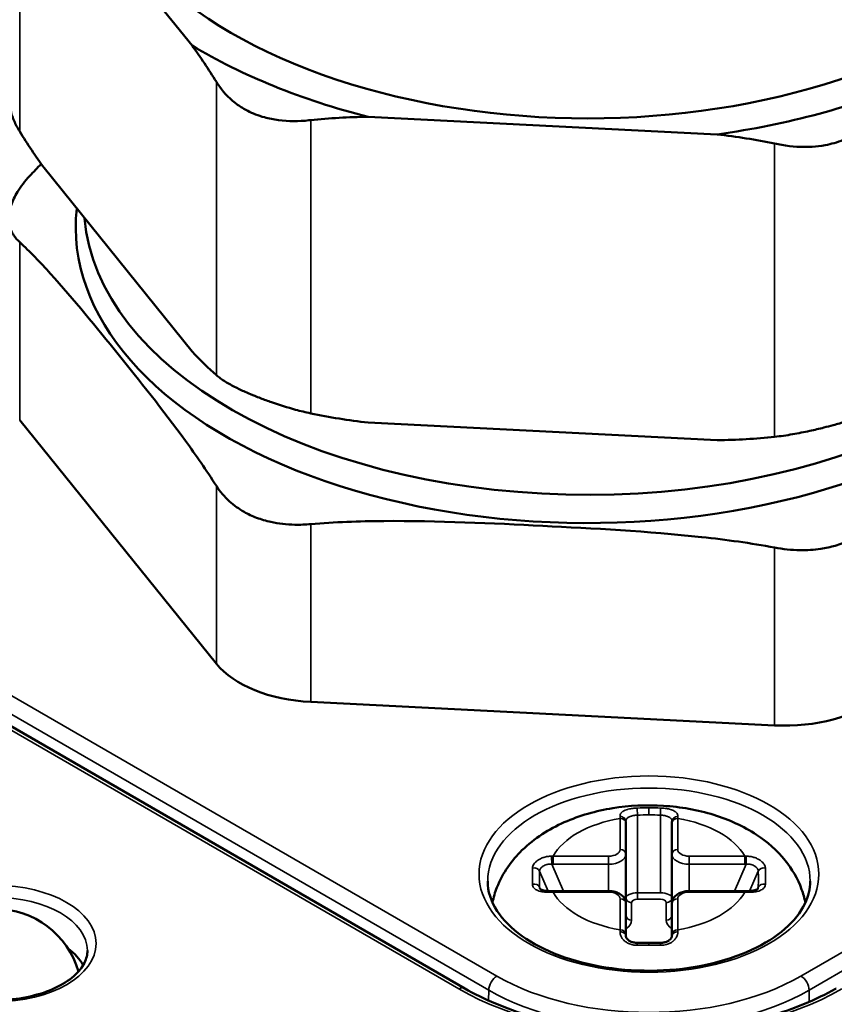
# Model space of a CAD drawing. Header units: millimetres. Extents: x 38 to 2514, y 38 to 1622.
# Tile 108 of 256: x 455 to 469, y 1375 to 1392. Entities that reach past the tile are written whole.
import ezdxf

# ---------------------------------------------------------------- set-up
doc = ezdxf.new("R2010")
doc.units = ezdxf.units.MM
doc.header["$LTSCALE"] = 7.692308
doc.layers.add('Visible (ISO)', color=7, linetype='Continuous', lineweight=50)
doc.layers.add('Visible Narrow (ISO)', color=7, linetype='Continuous', lineweight=35)

msp = doc.modelspace()

# ---------------------------------------------------------------- linework, layer by layer
at = {"layer": 'Visible (ISO)'}
for p, q in [((455.4306, 1395.1212), (458.0012, 1391.9384)), ((461.0585, 1390.7025), (467.1181, 1390.3964)), ((455.4306, 1389.814), (458.0012, 1386.6312)), ((455.0079, 1385.4383), (458.4239, 1381.2089)), ((461.0585, 1385.3952), (467.1181, 1385.0892)), ((462.7345, 1375.5762), (447.733, 1384.2373)), ((460.0622, 1380.5466), (468.1143, 1380.1399)), ((465.5333, 1378.4732), (465.5333, 1378.4454)), ((465.5333, 1377.9043), (465.5333, 1378.4454)), ((466.3333, 1378.4454), (466.3333, 1378.4732)), ((466.3333, 1378.4454), (466.3333, 1377.9043)), ((465.5333, 1377.0499), (465.5333, 1377.9043)), ((466.3333, 1377.0499), (466.3333, 1377.9043)), ((465.2333, 1377.2653), (464.2687, 1377.2653)), ((467.5979, 1377.2653), (466.6333, 1377.2653)), ((465.5333, 1376.5089), (465.5333, 1377.0499)), ((466.3333, 1377.0499), (466.3333, 1376.5089)), ((465.5333, 1376.5089), (465.5333, 1376.4789)), ((466.3333, 1376.4789), (466.3333, 1376.5089))]:
    msp.add_line(p, q, dxfattribs=at)
msp.add_arc((454.5843, 1375.4563), 1.5, 15.91771, 164.08229, dxfattribs=at)
for centre, major_axis, ratio, start_param, end_param in [((459.9229, 1400.2165), (48, 0), 0.5773503, 3.9974823, 7.3567935), ((464.8727, 1395.7258), (-8.75, 0), 0.5773503, 0, 3.1415927), ((464.8727, 1395.7258), (9.5, 0), 0.5773503, 3.9038079, 4.2992396), ((464.8727, 1395.7258), (9.5, 0), 0.5773503, 4.9510055, 5.3464371), ((464.8727, 1388.7856), (8.8923, 0), 0.5773503, 3.0781416, 6.2645996), ((464.8727, 1389.1938), (8.75, 0), 0.5773503, 3.1911047, 6.1468327), ((460.2365, 1381.6969), (-2, 0), 0.5773503, 0.4363323, 1.4835299), ((468.2887, 1381.2902), (-2, 0), 0.5773503, 1.4835299, 2.5307274), ((465.4333, 1376.4789), (0.1, 0), 0.7857869, 6.283185, 6.2833709), ((466.4333, 1376.4789), (-0.1, 0), 0.7857896, 6.2829959, 6.2831783), ((454.5843, 1375.7012), (1.6, 0), 0.5773503, 0.3060434, 0.6645506)]:
    msp.add_ellipse(centre, major_axis=major_axis, ratio=ratio, start_param=start_param, end_param=end_param, dxfattribs=at)
for points in [[(458.4239, 1391.3062), (458.2873, 1391.5276), (458.1455, 1391.7372), (458.0012, 1391.9384)], [(461.0585, 1390.7025), (460.7185, 1390.697), (460.3841, 1390.68), (460.0622, 1390.6439)], [(455.0079, 1390.4462), (455.1445, 1390.2248), (455.2863, 1390.0152), (455.4306, 1389.814)], [(468.1143, 1390.2372), (467.7924, 1390.3057), (467.458, 1390.3566), (467.1181, 1390.3964)], [(455.1822, 1389.6751), (455.2482, 1389.7453), (455.3148, 1389.8144), (455.3819, 1389.8825)], [(458.0012, 1386.6312), (458.1455, 1386.4752), (458.2873, 1386.3336), (458.4239, 1386.2168)], [(460.0622, 1385.5545), (460.3841, 1385.4859), (460.7185, 1385.4351), (461.0585, 1385.3952)], [(467.1181, 1385.0892), (467.458, 1385.0946), (467.7924, 1385.1118), (468.1143, 1385.1477)], [(464.2439, 1377.2651), (464.2522, 1377.2653), (464.2605, 1377.2653), (464.2687, 1377.2653)], [(467.5979, 1377.2653), (467.6062, 1377.2653), (467.6145, 1377.2653), (467.6228, 1377.2651)], [(465.7315, 1376.3666), (465.7988, 1376.3679), (465.8661, 1376.3684), (465.9333, 1376.3684)], [(465.9333, 1376.3684), (466.0006, 1376.3684), (466.0679, 1376.3679), (466.1351, 1376.3666)]]:
    msp.add_open_spline(points, degree=3, dxfattribs=at)
for points, knots in [([(458.4239, 1391.3062), (458.4416, 1391.2775), (458.4606, 1391.2492), (458.565, 1391.1056), (458.6696, 1391.0001), (458.8476, 1390.8726), (458.9059, 1390.8369), (459.0116, 1390.7824), (459.0573, 1390.7618), (459.1539, 1390.7239), (459.2048, 1390.707), (459.3368, 1390.6704), (459.4192, 1390.6542), (459.6737, 1390.6218), (459.8507, 1390.6227), (460.0404, 1390.6416), (460.0513, 1390.6427), (460.0622, 1390.6439)], [1.00033037, 1.00033037, 1.00033037, 1.00033037, 1.01236347, 1.01236347, 1.0626597, 1.0626597, 1.08515376, 1.08515376, 1.10131667, 1.10131667, 1.11834789, 1.11834789, 1.14438841, 1.14438841, 1.19682824, 1.19682824, 1.20001435, 1.20001435, 1.20001435, 1.20001435]), ([(455.0079, 1390.4462), (454.9701, 1390.5073), (454.9377, 1390.5693), (454.911, 1390.6312), (454.8675, 1390.732), (454.8393, 1390.8318), (454.8272, 1390.9269), (454.8228, 1390.9621), (454.8205, 1390.9965), (454.8205, 1391.03)], [2.087729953, 2.087729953, 2.087729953, 2.087729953, 2.114909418, 2.114909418, 2.114909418, 2.159203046, 2.159203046, 2.159203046, 2.175603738, 2.175603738, 2.175603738, 2.175603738]), ([(468.1143, 1390.2372), (468.1562, 1390.2283), (468.1982, 1390.2204), (468.4161, 1390.1842), (468.5925, 1390.1724), (468.8423, 1390.1875), (468.9183, 1390.1965), (469.0463, 1390.2199), (469.0989, 1390.232), (469.2046, 1390.2616), (469.2575, 1390.2793), (469.3877, 1390.3302), (469.4628, 1390.3664), (469.6768, 1390.4902), (469.8024, 1390.5919), (469.9144, 1390.7114), (469.9207, 1390.7182), (469.927, 1390.7252)], [1.00033037, 1.00033037, 1.00033037, 1.00033037, 1.01236347, 1.01236347, 1.0626597, 1.0626597, 1.08515376, 1.08515376, 1.10131667, 1.10131667, 1.11834789, 1.11834789, 1.14438841, 1.14438841, 1.19682824, 1.19682824, 1.20001435, 1.20001435, 1.20001435, 1.20001435]), ([(455.1822, 1389.6751), (455.0981, 1389.5856), (455.027, 1389.4927), (454.9238, 1389.3225), (454.8875, 1389.2458), (454.8437, 1389.1158), (454.8313, 1389.062), (454.8186, 1388.9551), (454.819, 1388.9026), (454.8375, 1388.7757), (454.8647, 1388.7053), (454.9346, 1388.5997), (454.9683, 1388.561), (455.0079, 1388.5248)], [0.46127986, 0.46127986, 0.46127986, 0.46127986, 0.49520886, 0.49520886, 0.52344977, 0.52344977, 0.54432289, 0.54432289, 0.56631457, 0.56631457, 0.60000789, 0.60000789, 0.62188043, 0.62188043, 0.62188043, 0.62188043]), ([(458.4239, 1384.2953), (458.2488, 1384.5689), (458.0684, 1384.8287), (457.4882, 1385.625), (457.0839, 1386.1276), (456.7159, 1386.5832), (456.3479, 1387.0388), (455.9436, 1387.5374), (455.3634, 1388.1779), (455.183, 1388.3648), (455.0079, 1388.5248)], [-0.38026483, -0.38026483, -0.38026483, -0.38026483, -0.26120469, -0.26120469, 0, 0, 0, 0.26120469, 0.26120469, 0.38026483, 0.38026483, 0.38026483, 0.38026483]), ([(460.0622, 1385.5545), (459.9732, 1385.5733), (459.8845, 1385.595), (459.7969, 1385.6187), (459.6542, 1385.6575), (459.515, 1385.7015), (459.3816, 1385.748), (459.3157, 1385.771), (459.2517, 1385.7945), (459.1897, 1385.8184), (459.1556, 1385.8315), (459.1221, 1385.8447), (459.0894, 1385.8579), (459.0411, 1385.8774), (458.9946, 1385.897), (458.9497, 1385.9166), (458.8843, 1385.9452), (458.8228, 1385.9738), (458.7653, 1386.0025), (458.6965, 1386.0369), (458.6338, 1386.0713), (458.5776, 1386.1062), (458.5191, 1386.1424), (458.4678, 1386.1791), (458.4239, 1386.2168)], [2.08772995, 2.08772995, 2.08772995, 2.08772995, 2.11490942, 2.11490942, 2.11490942, 2.15920305, 2.15920305, 2.15920305, 2.18106168, 2.18106168, 2.18106168, 2.1930663, 2.1930663, 2.1930663, 2.21072533, 2.21072533, 2.21072533, 2.23645853, 2.23645853, 2.23645853, 2.26731161, 2.26731161, 2.26731161, 2.29943511, 2.29943511, 2.29943511, 2.29943511]), ([(469.927, 1385.6357), (469.8757, 1385.6078), (469.8195, 1385.5812), (469.7586, 1385.5555), (469.6593, 1385.5135), (469.5483, 1385.4741), (469.427, 1385.4358), (469.3671, 1385.4169), (469.3051, 1385.3984), (469.2411, 1385.3802), (469.2059, 1385.3702), (469.1702, 1385.3603), (469.1339, 1385.3505), (469.0805, 1385.3362), (469.0263, 1385.3221), (468.9712, 1385.3084), (468.8908, 1385.2884), (468.8091, 1385.2693), (468.7264, 1385.2513), (468.6272, 1385.2297), (468.5271, 1385.2098), (468.4267, 1385.1925), (468.3223, 1385.1744), (468.2178, 1385.1592), (468.1143, 1385.1477)], [2.08772995, 2.08772995, 2.08772995, 2.08772995, 2.11490942, 2.11490942, 2.11490942, 2.15920305, 2.15920305, 2.15920305, 2.18106168, 2.18106168, 2.18106168, 2.1930663, 2.1930663, 2.1930663, 2.21072533, 2.21072533, 2.21072533, 2.23645853, 2.23645853, 2.23645853, 2.26731161, 2.26731161, 2.26731161, 2.29943511, 2.29943511, 2.29943511, 2.29943511]), ([(458.4239, 1384.2953), (458.4859, 1384.1985), (458.5626, 1384.1075), (458.7285, 1383.9582), (458.8128, 1383.8974), (458.9734, 1383.8064), (459.0456, 1383.7725), (459.2014, 1383.7134), (459.2849, 1383.6888), (459.5038, 1383.641), (459.6421, 1383.6258), (459.8758, 1383.6214), (459.9688, 1383.6249), (460.0622, 1383.633)], [0.46127986, 0.46127986, 0.46127986, 0.46127986, 0.49520886, 0.49520886, 0.52344977, 0.52344977, 0.54432289, 0.54432289, 0.56631457, 0.56631457, 0.60000789, 0.60000789, 0.62188043, 0.62188043, 0.62188043, 0.62188043]), ([(468.1143, 1383.2263), (467.7017, 1383.3039), (467.2764, 1383.3619), (465.9087, 1383.5089), (464.9556, 1383.559), (464.0883, 1383.6028), (463.2209, 1383.6466), (462.2678, 1383.6928), (460.9001, 1383.684), (460.4748, 1383.669), (460.0622, 1383.633)], [-0.38026483, -0.38026483, -0.38026483, -0.38026483, -0.26120469, -0.26120469, 0, 0, 0, 0.26120469, 0.26120469, 0.38026483, 0.38026483, 0.38026483, 0.38026483]), ([(469.927, 1383.7143), (469.8732, 1383.6571), (469.8139, 1383.6028), (469.65, 1383.4747), (469.5389, 1383.4068), (469.3385, 1383.3148), (469.2555, 1383.2839), (469.087, 1383.235), (469.0023, 1383.2165), (468.7979, 1383.1859), (468.6774, 1383.1783), (468.4083, 1383.1827), (468.2605, 1383.1988), (468.1143, 1383.2263)], [-0.62188043, -0.62188043, -0.62188043, -0.62188043, -0.60000789, -0.60000789, -0.56631457, -0.56631457, -0.54432289, -0.54432289, -0.52344977, -0.52344977, -0.49520886, -0.49520886, -0.46127986, -0.46127986, -0.46127986, -0.46127986]), ([(468.65, 1377.0657), (468.6337, 1377.1445), (468.6116, 1377.2212), (468.5157, 1377.483), (468.4156, 1377.6506), (468.1543, 1377.9753), (467.9846, 1378.1209), (467.5726, 1378.3933), (467.3218, 1378.5053), (466.7784, 1378.6743), (466.4835, 1378.726), (465.8912, 1378.7632), (465.5941, 1378.7494), (465.0135, 1378.656), (464.73, 1378.5764), (464.1973, 1378.3405), (463.9464, 1378.1848), (463.5508, 1377.7988), (463.3944, 1377.5839), (463.2618, 1377.244), (463.2354, 1377.1562), (463.2166, 1377.0657)], [1.6900738, 1.6900738, 1.6900738, 1.6900738, 1.7791217, 1.7791217, 2.0058305, 2.0058305, 2.2885553, 2.2885553, 2.6477125, 2.6477125, 3.0332378, 3.0332378, 3.4133996, 3.4133996, 3.7957584, 3.7957584, 4.1781175, 4.1781175, 4.4908427, 4.4908427, 4.5931115, 4.5931115, 4.5931115, 4.5931115]), ([(463.1333, 1377.4363), (463.1333, 1377.2634), (463.1869, 1377.0891), (463.3974, 1376.7656), (463.5444, 1376.6165), (463.9142, 1376.3545), (464.1334, 1376.2405), (464.6262, 1376.0558), (464.8997, 1375.9851), (465.4742, 1375.8954), (465.7752, 1375.8766), (466.3727, 1375.8936), (466.6692, 1375.9294), (467.2258, 1376.0513), (467.486, 1376.1374), (467.9427, 1376.3486), (468.1395, 1376.4737), (468.4525, 1376.7471), (468.5681, 1376.8951), (468.7028, 1377.1747), (468.7333, 1377.3057), (468.7333, 1377.4363)], [3.9269908, 3.9269908, 3.9269908, 3.9269908, 4.2864179, 4.2864179, 4.6106936, 4.6106936, 4.9219496, 4.9219496, 5.2336538, 5.2336538, 5.5468494, 5.5468494, 5.8604785, 5.8604785, 6.173288, 6.173288, 6.484494, 6.484494, 6.7971829, 6.7971829, 7.0685835, 7.0685835, 7.0685835, 7.0685835]), ([(464.0409, 1377.3077), (464.0411, 1377.3071), (464.0416, 1377.306), (464.0464, 1377.3011), (464.0507, 1377.2975), (464.0652, 1377.2894), (464.0759, 1377.2848), (464.1006, 1377.2772), (464.1145, 1377.2741), (464.1462, 1377.269), (464.1646, 1377.2671), (464.2031, 1377.265), (464.2236, 1377.2647), (464.2439, 1377.2651)], [0, 0, 0, 0, 0.005442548, 0.005442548, 0.010667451, 0.010667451, 0.016316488, 0.016316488, 0.02152181, 0.02152181, 0.02737048, 0.02737048, 0.033472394, 0.033472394, 0.033472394, 0.033472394]), ([(465.5333, 1377.0499), (465.5333, 1377.0703), (465.5294, 1377.0906), (465.515, 1377.1294), (465.504, 1377.1474), (465.4751, 1377.1825), (465.4562, 1377.1983), (465.4139, 1377.2255), (465.39, 1377.2364), (465.3399, 1377.2531), (465.3137, 1377.2588), (465.2693, 1377.2643), (465.2513, 1377.2653), (465.2333, 1377.2653)], [1.5707963, 1.5707963, 1.5707963, 1.5707963, 1.7830603, 1.7830603, 2.0146641, 2.0146641, 2.3039151, 2.3039151, 2.6180744, 2.6180744, 2.9322336, 2.9322336, 3.1415927, 3.1415927, 3.1415927, 3.1415927]), ([(466.6333, 1377.2653), (466.6063, 1377.2653), (466.5794, 1377.2629), (466.5268, 1377.253), (466.5013, 1377.2456), (466.4529, 1377.2254), (466.43, 1377.2125), (466.3886, 1377.1796), (466.3699, 1377.1594), (466.3447, 1377.1146), (466.3368, 1377.0915), (466.3336, 1377.0615), (466.3333, 1377.0557), (466.3333, 1377.0499)], [3.1415927, 3.1415927, 3.1415927, 3.1415927, 3.4557519, 3.4557519, 3.7699112, 3.7699112, 4.0840704, 4.0840704, 4.3982297, 4.3982297, 4.6517263, 4.6517263, 4.712389, 4.712389, 4.712389, 4.712389]), ([(467.6228, 1377.2651), (467.651, 1377.2646), (467.6797, 1377.2653), (467.7297, 1377.27), (467.7523, 1377.2738), (467.7855, 1377.2828), (467.7981, 1377.2878), (467.8143, 1377.2964), (467.8192, 1377.3002), (467.8249, 1377.3058), (467.8255, 1377.3071), (467.8258, 1377.3077)], [0, 0, 0, 0, 0.008467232, 0.008467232, 0.016079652, 0.016079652, 0.022240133, 0.022240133, 0.027501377, 0.027501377, 0.033418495, 0.033418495, 0.033418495, 0.033418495]), ([(465.5333, 1376.4789), (465.5333, 1376.4761), (465.5338, 1376.4721), (465.5371, 1376.462), (465.5395, 1376.4564), (465.5492, 1376.4405), (465.5586, 1376.4291), (465.583, 1376.4084), (465.5976, 1376.3989), (465.6304, 1376.3832), (465.6491, 1376.3768), (465.6888, 1376.3683), (465.7103, 1376.3663), (465.7315, 1376.3666)], [0, 0, 0, 0, 0.00530671, 0.00530671, 0.009702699, 0.009702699, 0.016718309, 0.016718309, 0.023040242, 0.023040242, 0.029313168, 0.029313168, 0.035693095, 0.035693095, 0.035693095, 0.035693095]), ([(466.1351, 1376.3666), (466.156, 1376.3663), (466.1772, 1376.3683), (466.2162, 1376.3764), (466.2346, 1376.3826), (466.267, 1376.3978), (466.2814, 1376.4069), (466.3049, 1376.4261), (466.314, 1376.4363), (466.3267, 1376.4547), (466.3302, 1376.463), (466.333, 1376.4733), (466.3333, 1376.4765), (466.3333, 1376.4789)], [0, 0, 0, 0, 0.006276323, 0.006276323, 0.012416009, 0.012416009, 0.018598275, 0.018598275, 0.024868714, 0.024868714, 0.031218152, 0.031218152, 0.035696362, 0.035696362, 0.035696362, 0.035696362]), ([(452.9843, 1376.232), (452.9843, 1376.1326), (453.0178, 1376.0312), (453.1516, 1375.847), (453.2381, 1375.7658), (453.4534, 1375.6233), (453.5797, 1375.5614), (453.863, 1375.4613), (454.0202, 1375.4233), (454.3499, 1375.3761), (454.5225, 1375.3672), (454.8641, 1375.3801), (455.0332, 1375.402), (455.3489, 1375.4737), (455.4957, 1375.5234), (455.7512, 1375.6432), (455.8601, 1375.7132), (456.0319, 1375.8633), (456.0942, 1375.9432), (456.1679, 1376.0928), (456.1843, 1376.1626), (456.1843, 1376.232)], [1.5707963, 1.5707963, 1.5707963, 1.5707963, 1.9680889, 1.9680889, 2.2882868, 2.2882868, 2.59253, 2.59253, 2.8985628, 2.8985628, 3.207082, 3.207082, 3.5162125, 3.5162125, 3.823847, 3.823847, 4.1286259, 4.1286259, 4.4351694, 4.4351694, 4.712389, 4.712389, 4.712389, 4.712389]), ([(462.7345, 1375.5762), (463.0651, 1375.3854), (463.4513, 1375.2226), (464.2976, 1374.9726), (464.7577, 1374.8856), (465.7042, 1374.7978), (466.1905, 1374.7971), (467.1386, 1374.8825), (467.6003, 1374.9686), (468.4507, 1375.2173), (468.8394, 1375.3799), (469.1752, 1375.5727), (469.1783, 1375.5744), (469.1813, 1375.5762)], [2.3561945, 2.3561945, 2.3561945, 2.3561945, 2.6686572, 2.6686572, 2.9822074, 2.9822074, 3.2963667, 3.2963667, 3.6105259, 3.6105259, 3.9240937, 3.9240937, 3.9269908, 3.9269908, 3.9269908, 3.9269908])]:
    msp.add_open_spline(points, degree=3, knots=knots, dxfattribs=at)
at = {"layer": 'Visible Narrow (ISO)'}
for p, q in [((455.0079, 1395.5356), (455.0079, 1390.4462)), ((468.5734, 1375.7896), (497.2819, 1392.3644)), ((468.7148, 1375.5475), (497.4233, 1392.1224)), ((458.4239, 1391.3062), (458.4239, 1386.2168)), ((460.0622, 1390.6439), (460.0622, 1385.5545)), ((468.1143, 1390.2372), (468.1143, 1385.1477)), ((455.0079, 1388.5248), (455.0079, 1385.4383)), ((448.0197, 1384.6077), (463.2932, 1375.7896)), ((447.8783, 1384.3656), (463.1519, 1375.5475)), ((458.4239, 1384.2953), (458.4239, 1381.2089)), ((462.6345, 1375.5663), (447.633, 1384.2274)), ((460.0622, 1383.633), (460.0622, 1380.5466)), ((468.1143, 1383.2263), (468.1143, 1380.1399)), ((465.9333, 1378.5858), (465.9333, 1378.7083)), ((465.4333, 1377.986), (465.4333, 1378.527)), ((465.7333, 1378.5828), (465.7333, 1377.2333)), ((466.1333, 1377.2333), (466.1333, 1378.5828)), ((466.4333, 1378.527), (466.4333, 1377.986)), ((464.2687, 1377.8705), (465.2333, 1377.8705)), ((464.2687, 1377.7311), (464.2687, 1377.8705)), ((465.2333, 1377.7311), (465.2333, 1377.8705)), ((466.6333, 1377.8705), (467.5979, 1377.8705)), ((466.6333, 1377.7311), (466.6333, 1377.8705)), ((467.5979, 1377.7311), (467.5979, 1377.8705)), ((464.1863, 1377.2659), (464.0347, 1377.6125)), ((464.4495, 1377.2653), (464.2458, 1377.7309)), ((464.2687, 1377.7311), (465.2333, 1377.7311)), ((465.2333, 1377.2653), (465.2333, 1377.7311)), ((466.6333, 1377.2653), (466.6333, 1377.7311)), ((466.6333, 1377.7311), (467.5979, 1377.7311)), ((467.6209, 1377.7309), (467.4172, 1377.2653)), ((467.8319, 1377.6125), (467.6804, 1377.2659)), ((464.0347, 1377.3354), (464.0512, 1377.2976)), ((464.2687, 1377.2653), (464.2687, 1377.247)), ((465.2333, 1377.247), (464.2687, 1377.247)), ((465.2333, 1377.2653), (465.2333, 1377.247)), ((465.7333, 1377.2333), (466.1333, 1377.2333)), ((465.7333, 1377.1247), (465.7333, 1377.2333)), ((466.6333, 1377.2653), (466.6333, 1377.247)), ((467.5979, 1377.247), (466.6333, 1377.247)), ((467.5979, 1377.2653), (467.5979, 1377.247)), ((467.8154, 1377.2976), (467.8319, 1377.3354)), ((465.4333, 1376.5905), (465.4333, 1377.1315)), ((465.6333, 1376.7613), (465.6333, 1377.0634)), ((465.7333, 1377.1247), (466.1333, 1377.1247)), ((466.2333, 1377.0634), (466.2333, 1376.7613)), ((466.4333, 1377.1315), (466.4333, 1376.5905)), ((465.9333, 1376.3684), (465.9333, 1376.3281)), ((463.1491, 1375.3646), (463.1519, 1375.5475)), ((468.7179, 1375.3429), (468.7148, 1375.5475))]:
    msp.add_line(p, q, dxfattribs=at)
for centre, major_axis, ratio, start_param, end_param in [((459.9229, 1401.033), (46.5847, 0), 0.5773503, 3.9707959, 7.622417), ((459.9229, 1400.6333), (47.0846, 0), 0.5773503, 3.9804783, 6.2979976), ((465.9333, 1377.4363), (-2.8, 0), 0.5773503, 3.1415927, 6.2831853), ((465.9324, 1373.3397), (6.2677, -0.0008), 0.8565531, 1.5707586, 1.6031763), ((465.7333, 1378.6097), (-0.003, 0.1), 0.008477, 0.2899109, 1.8431236), ((465.9343, 1373.3404), (6.2673, 0.0008), 0.8565021, 1.538418, 1.5708379), ((466.1333, 1378.6097), (0.003, 0.1), 0.0084763, 4.4400556, 5.9933108), ((465.9333, 1377.5588), (-1.75, 0), 0.5773503, 5.0021407, 5.9694945), ((465.4333, 1378.4732), (0.1, 0), 0.8450515, 0.0000332, 1.5856993), ((465.4656, 1377.5721), (0.0438, -1.1486), 0.0064772, 2.5521702, 2.6022171), ((465.4333, 1378.4454), (0.1, 0), 0.8164966, 0, 1.5707963), ((465.9324, 1372.4514), (6.3694, 0), 0.963113, 1.5706425, 1.6020478), ((465.9343, 1372.4514), (6.3694, 0), 0.963113, 1.5395447, 1.5709502), ((466.4333, 1378.4732), (-0.1, 0), 0.8450538, 4.6975315, 6.2831853), ((466.4333, 1378.4454), (-0.1, 0), 0.8164966, 4.712389, 6.2831853), ((466.3981, 1377.4835), (0.0469, 1.2383), 0.0063523, 0.5208848, 0.5687945), ((465.9333, 1377.5588), (1.75, 0), 0.5773503, 0.3136908, 1.2810446), ((465.2333, 1377.986), (0.2, 0), 0.5773503, 4.712389, 6.2831853), ((465.4333, 1377.9043), (0.1, 0), 0.8164966, 0, 1.5707963), ((466.4333, 1377.9043), (-0.1, 0), 0.8164966, 4.712389, 6.2831853), ((466.6333, 1377.986), (-0.2, 0), 0.5773503, 0, 1.5707963), ((464.3137, 1376.9467), (-1.0853, 0.1874), 0.8336588, 4.8963289, 4.9193802), ((464.2458, 1377.7887), (0.0019, -0.1), 0.0133357, 3.7495555, 5.3277429), ((465.2333, 1377.9043), (0.3, 0), 0.5773503, 4.712389, 6.2831853), ((466.6333, 1377.9043), (-0.3, 0), 0.5773503, 0, 1.5707963), ((467.5345, 1376.6471), (-1.085, -0.6954), 0.9279578, 4.1055557, 4.1255866), ((467.6209, 1377.7887), (-0.0019, -0.1), 0.013325, 0.9554619, 2.5336618), ((463.9146, 1377.4482), (0.0004, -0.4913), 0.0049843, 4.2548155, 4.8431231), ((463.9406, 1377.585), (0.1, -0.0021), 0.8346235, 0.3602739, 1.8759534), ((464.0634, 1377.4082), (0.0044, -0.4725), 0.0629636, 4.264784, 4.8666241), ((464.3417, 1376.7171), (1.0726, -0.337), 0.8917056, 1.9095366, 1.9301826), ((467.5386, 1376.8783), (1.0125, 0.1587), 0.8275591, 1.3611517, 1.3836651), ((467.9261, 1377.585), (-0.1, -0.0021), 0.8346245, 4.4072677, 5.9229054), ((467.8032, 1377.4083), (-0.0044, -0.4725), 0.0629662, 1.4164208, 2.0182609), ((467.9521, 1377.4482), (-0.0004, -0.4913), 0.0049843, 1.4400622, 2.0283697), ((463.9405, 1377.3079), (0.1, 0.0019), 0.7974122, 0.327627, 1.8432648), ((464.2458, 1377.1651), (-0.0019, 0.1), 0.0133412, 0.0000375, 0.6227771), ((464.3322, 1376.0764), (-1.241, 0.2512), 0.9214429, 4.9470447, 4.9670757), ((465.9333, 1377.5588), (-1.75, 0), 0.5773503, 0.3136908, 1.2810446), ((465.2333, 1377.1315), (0.2, 0), 0.5773503, 0, 1.5707963), ((465.7333, 1377.1451), (-0.2, 0), 0.4411069, 4.7121861, 6.2831452), ((466.1334, 1377.1451), (-0.2, 0), 0.4411069, 3.1416327, 4.7125919), ((466.6333, 1377.1315), (-0.2, 0), 0.5773503, 4.712389, 6.2831853), ((465.9333, 1377.5588), (1.75, 0), 0.5773503, 5.0021407, 5.9694945), ((467.553, 1376.363), (-1.0958, -0.0499), 0.8056117, 4.6117165, 4.6347677), ((467.6209, 1377.1651), (0.0019, 0.1), 0.0133357, 5.6604403, 6.2831853), ((467.9261, 1377.3079), (-0.1, 0.0019), 0.7974134, 4.4398823, 5.9555618), ((454.5843, 1376.232), (-1.6, 0), 0.5773503, 3.1415927, 6.2831853), ((465.4333, 1377.0499), (0.1, 0), 0.8164966, 0, 1.5707963), ((465.6333, 1377.1451), (-0.1, 0), 0.8164966, 0.0000006, 1.5707851), ((465.7335, 1377.0633), (-0.1001, 0.0001), 0.6130711, 4.7143594, 6.2835364), ((466.1332, 1377.0633), (-0.1001, -0.0001), 0.6130711, 3.1412416, 4.7104186), ((466.2333, 1377.1451), (0.1, 0), 0.8164966, 4.712389, 6.2831853), ((466.4333, 1377.0499), (-0.1, 0), 0.8164966, 4.712389, 6.2831853), ((465.6333, 1376.8429), (-0.1, 0), 0.8164966, 0, 1.5707963), ((465.2333, 1376.7613), (0.4, 0), 0.5773503, 5.5604511, 6.2831853), ((466.2333, 1376.8429), (0.1, 0), 0.8164966, 4.712389, 6.2831853), ((466.6333, 1376.7613), (-0.4, 0), 0.5773503, 0, 0.7227342), ((465.4686, 1375.6013), (0.0114, -1.1929), 0.0386612, 3.7342761, 3.7821858), ((465.4333, 1376.4789), (0.1, 0), 0.7857869, 0.0001859, 1.5856538), ((465.4333, 1376.5089), (0.1, 0), 0.8164966, 0, 1.5707963), ((466.4333, 1376.5089), (-0.1, 0), 0.8164966, 4.712389, 6.2831853), ((466.4333, 1376.4789), (-0.1, 0), 0.7857896, 4.6975119, 6.2829955), ((466.4011, 1375.6826), (-0.0088, -1.1098), 0.0391879, 2.4791573, 2.5292042), ((465.7333, 1376.2667), (-0.0018, 0.1), 0.0257773, 6.2831785, 7.2239081), ((465.9324, 1371.489), (-6.2677, -0.0007), 0.7720603, 4.7136079, 4.7445689), ((465.9324, 1371.489), (-6.2677, -0.0007), 0.7720603, 4.7121512, 4.7136079), ((465.9343, 1371.489), (-6.2677, 0.0007), 0.7720626, 4.680209, 4.7126267), ((466.1333, 1376.2667), (0.0018, 0.1), 0.0257787, 5.3424989, 6.2832082), ((463.2932, 1375.6263), (-0.1, -0.1732), 0.5773503, 3.9269908, 5.4803339), ((465.9333, 1377.3138), (3.7336, 0), 0.5773503, 3.9269908, 5.4977871), ((468.5734, 1375.6263), (0.1, -0.1732), 0.5773503, 0.8028515, 2.3561945), ((462.6345, 1375.403), (0.1, 0.1732), 0.5773503, 0, 0.7853982), ((465.9579, 1377.4851), (-4.7, 0), 0.5773503, 0.7853982, 2.3561945), ((465.9333, 1377.1534), (3.9336, 0), 0.5773503, 3.9269908, 5.4977871)]:
    msp.add_ellipse(centre, major_axis=major_axis, ratio=ratio, start_param=start_param, end_param=end_param, dxfattribs=at)
for centre, major_axis in [((465.9333, 1377.5588), (-2.95, 0)), ((454.5843, 1376.3544), (-1.75, 0))]:
    msp.add_ellipse(centre, major_axis=major_axis, ratio=0.5773503, dxfattribs=at)
for points, knots in [([(465.4318, 1378.5577), (465.4315, 1378.5645), (465.4318, 1378.571), (465.4331, 1378.5803), (465.4337, 1378.5832), (465.435, 1378.5884), (465.4356, 1378.5906), (465.4391, 1378.6012), (465.4431, 1378.6091), (465.4491, 1378.6175), (465.4499, 1378.6187), (465.4515, 1378.6208), (465.4523, 1378.6218), (465.4582, 1378.629), (465.4642, 1378.6347), (465.474, 1378.6426), (465.4772, 1378.6449), (465.4808, 1378.6474), (465.481, 1378.6475), (465.4922, 1378.655), (465.5049, 1378.6617), (465.52, 1378.6681), (465.5212, 1378.6685), (465.5354, 1378.6743), (465.5496, 1378.679), (465.5675, 1378.6839), (465.5704, 1378.6846), (465.5862, 1378.6886), (465.5996, 1378.6915), (465.6145, 1378.6941), (465.6154, 1378.6943), (465.6213, 1378.6953), (465.6262, 1378.6961), (465.6447, 1378.6989), (465.6585, 1378.7006), (465.6795, 1378.7026), (465.6865, 1378.7032), (465.7057, 1378.7046), (465.7179, 1378.7052), (465.7302, 1378.7055)], [0, 0, 0, 0, 0.0672718, 0.0672718, 0.0994136, 0.0994136, 0.125, 0.125, 0.2214004, 0.2214004, 0.2364144, 0.2364144, 0.25, 0.25, 0.3345144, 0.3345144, 0.3732265, 0.3732265, 0.375, 0.375, 0.5, 0.5, 0.5100586, 0.5100586, 0.625, 0.625, 0.6469698, 0.6469698, 0.7434467, 0.7434467, 0.75, 0.75, 0.7837274, 0.7837274, 0.875, 0.875, 0.92097, 0.92097, 1, 1, 1, 1]), ([(466.1365, 1378.7055), (466.1488, 1378.7052), (466.161, 1378.7046), (466.1802, 1378.7032), (466.1872, 1378.7026), (466.2081, 1378.7006), (466.222, 1378.6989), (466.2405, 1378.6961), (466.2454, 1378.6953), (466.2643, 1378.692), (466.2778, 1378.6892), (466.2916, 1378.6858), (466.2925, 1378.6856), (466.2963, 1378.6846), (466.2992, 1378.6839), (466.3171, 1378.679), (466.3313, 1378.6743), (466.3455, 1378.6685), (466.3466, 1378.668), (466.3618, 1378.6617), (466.3745, 1378.655), (466.3857, 1378.6475), (466.3859, 1378.6474), (466.3935, 1378.6422), (466.4001, 1378.6368), (466.4087, 1378.6284), (466.4112, 1378.6256), (466.4143, 1378.6218), (466.4151, 1378.6208), (466.4214, 1378.6126), (466.4258, 1378.6049), (466.4294, 1378.5954), (466.4299, 1378.5941), (466.4311, 1378.5906), (466.4317, 1378.5884), (466.4337, 1378.5801), (466.4346, 1378.5738), (466.435, 1378.5642), (466.435, 1378.561), (466.4348, 1378.5577)], [0, 0, 0, 0, 0.0790356, 0.0790356, 0.125, 0.125, 0.2162784, 0.2162784, 0.25, 0.25, 0.346617, 0.346617, 0.3530367, 0.3530367, 0.375, 0.375, 0.4899483, 0.4899483, 0.5, 0.5, 0.625, 0.625, 0.6267808, 0.6267808, 0.7111876, 0.7111876, 0.75, 0.75, 0.7635939, 0.7635939, 0.8601893, 0.8601893, 0.875, 0.875, 0.9005947, 0.9005947, 0.9678756, 0.9678756, 1, 1, 1, 1]), ([(465.5333, 1378.4732), (465.5333, 1378.4808), (465.5342, 1378.488), (465.5364, 1378.4964), (465.5369, 1378.4981), (465.5399, 1378.507), (465.5434, 1378.5137), (465.5484, 1378.5205), (465.5489, 1378.5213), (465.5539, 1378.5276), (465.5591, 1378.5327), (465.5661, 1378.5382), (465.5673, 1378.5392), (465.5685, 1378.5401), (465.5761, 1378.5456), (465.5846, 1378.5504), (465.5947, 1378.555), (465.5955, 1378.5553), (465.605, 1378.5595), (465.6144, 1378.5628), (465.6263, 1378.5664), (465.6282, 1378.5669), (465.6392, 1378.57), (465.6487, 1378.5722), (465.6618, 1378.5747), (465.665, 1378.5753), (465.6772, 1378.5774), (465.6862, 1378.5787), (465.7, 1378.5803), (465.7046, 1378.5808), (465.7173, 1378.5819), (465.7253, 1378.5825), (465.7333, 1378.5828)], [0, 0, 0, 0, 0.0992071, 0.0992071, 0.125, 0.125, 0.2361546, 0.2361546, 0.25, 0.25, 0.3540641, 0.3540641, 0.3731188, 0.375, 0.375, 0.5, 0.5, 0.5100827, 0.5100827, 0.625, 0.625, 0.6470763, 0.6470763, 0.75, 0.75, 0.7839382, 0.7839382, 0.875, 0.875, 0.9210226, 0.9210226, 1, 1, 1, 1]), ([(466.1333, 1378.5828), (466.1413, 1378.5825), (466.1494, 1378.5819), (466.162, 1378.5808), (466.1667, 1378.5803), (466.1804, 1378.5787), (466.1895, 1378.5774), (466.2016, 1378.5753), (466.2049, 1378.5747), (466.2179, 1378.5722), (466.2274, 1378.57), (466.2385, 1378.5669), (466.2404, 1378.5664), (466.2522, 1378.5628), (466.2617, 1378.5595), (466.2712, 1378.5553), (466.2719, 1378.555), (466.282, 1378.5504), (466.2906, 1378.5455), (466.2981, 1378.5401), (466.2983, 1378.54), (466.3046, 1378.5354), (466.31, 1378.5305), (466.3155, 1378.5241), (466.3164, 1378.5231), (466.3178, 1378.5213), (466.3183, 1378.5205), (466.3233, 1378.5137), (466.3268, 1378.507), (466.3298, 1378.4981), (466.3303, 1378.4964), (466.3325, 1378.488), (466.3333, 1378.4808), (466.3333, 1378.4732)], [0.00000007, 0.00000007, 0.00000007, 0.00000007, 0.078983, 0.078983, 0.125, 0.125, 0.21606764, 0.21606764, 0.25, 0.25, 0.35293008, 0.35293008, 0.375, 0.375, 0.48992417, 0.48992417, 0.5, 0.5, 0.625, 0.625, 0.6268885, 0.6268885, 0.73079999, 0.73079999, 0.75, 0.75, 0.76385355, 0.76385355, 0.875, 0.875, 0.90080108, 0.90080108, 1, 1, 1, 1]), ([(464.0347, 1377.6125), (464.0349, 1377.6168), (464.0355, 1377.6212), (464.0366, 1377.6257), (464.0372, 1377.6283), (464.038, 1377.6309), (464.039, 1377.6335), (464.0409, 1377.6387), (464.0434, 1377.6439), (464.0466, 1377.6492), (464.0478, 1377.6511), (464.049, 1377.6531), (464.0504, 1377.655), (464.0545, 1377.6609), (464.0593, 1377.6667), (464.0649, 1377.6724), (464.0661, 1377.6736), (464.0674, 1377.6748), (464.0686, 1377.676), (464.0752, 1377.6823), (464.0828, 1377.6884), (464.0912, 1377.694), (464.0919, 1377.6946), (464.0927, 1377.6951), (464.0934, 1377.6955), (464.1027, 1377.7017), (464.113, 1377.7073), (464.1243, 1377.7122), (464.1355, 1377.7172), (464.1476, 1377.7214), (464.1605, 1377.7246), (464.1619, 1377.725), (464.1633, 1377.7253), (464.1648, 1377.7257), (464.1757, 1377.7282), (464.1872, 1377.7301), (464.1991, 1377.7312), (464.2027, 1377.7315), (464.2064, 1377.7317), (464.2101, 1377.7319), (464.2217, 1377.7324), (464.2337, 1377.7321), (464.2458, 1377.7309)], [0.0000001, 0.0000001, 0.0000001, 0.0000001, 0.07917519, 0.07917519, 0.07917519, 0.125, 0.125, 0.125, 0.21609506, 0.21609506, 0.21609506, 0.25, 0.25, 0.25, 0.3529315, 0.3529315, 0.3529315, 0.375, 0.375, 0.375, 0.48982252, 0.48982252, 0.48982252, 0.5, 0.5, 0.5, 0.625, 0.625, 0.625, 0.75, 0.75, 0.75, 0.76360758, 0.76360758, 0.76360758, 0.86844017, 0.86844017, 0.86844017, 0.9004485, 0.9004485, 0.9004485, 1, 1, 1, 1]), ([(467.6209, 1377.7309), (467.633, 1377.7321), (467.6449, 1377.7324), (467.6565, 1377.7319), (467.6595, 1377.7318), (467.6624, 1377.7316), (467.6653, 1377.7314), (467.6773, 1377.7304), (467.6888, 1377.7286), (467.6998, 1377.7262), (467.702, 1377.7257), (467.7041, 1377.7252), (467.7061, 1377.7246), (467.7189, 1377.7214), (467.7308, 1377.7173), (467.7419, 1377.7124), (467.7533, 1377.7074), (467.7638, 1377.7017), (467.7732, 1377.6955), (467.774, 1377.6951), (467.7748, 1377.6946), (467.7755, 1377.694), (467.7839, 1377.6884), (467.7914, 1377.6823), (467.798, 1377.676), (467.7993, 1377.6748), (467.8005, 1377.6736), (467.8018, 1377.6724), (467.8074, 1377.6667), (467.8122, 1377.6609), (467.8163, 1377.655), (467.8176, 1377.6531), (467.8189, 1377.6511), (467.8201, 1377.6492), (467.8232, 1377.6439), (467.8258, 1377.6387), (467.8277, 1377.6335), (467.8286, 1377.6309), (467.8294, 1377.6283), (467.8301, 1377.6257), (467.8312, 1377.6212), (467.8318, 1377.6168), (467.8319, 1377.6125)], [0, 0, 0, 0, 0.0995533, 0.0995533, 0.0995533, 0.125, 0.125, 0.125, 0.2297944, 0.2297944, 0.2297944, 0.25, 0.25, 0.25, 0.3732957, 0.3732957, 0.3732957, 0.5, 0.5, 0.5, 0.5101835, 0.5101835, 0.5101835, 0.625, 0.625, 0.625, 0.6470765, 0.6470765, 0.6470765, 0.75, 0.75, 0.75, 0.7839127, 0.7839127, 0.7839127, 0.875, 0.875, 0.875, 0.9208367, 0.9208367, 0.9208367, 1, 1, 1, 1]), ([(464.0409, 1377.3077), (464.0402, 1377.3093), (464.0396, 1377.3109), (464.039, 1377.3125), (464.038, 1377.3152), (464.0372, 1377.318), (464.0366, 1377.3207), (464.0355, 1377.3255), (464.0349, 1377.3304), (464.0347, 1377.3354)], [0.84722644, 0.84722644, 0.84722644, 0.84722644, 0.875, 0.875, 0.875, 0.92083667, 0.92083667, 0.92083667, 1, 1, 1, 1]), ([(467.8319, 1377.3354), (467.8318, 1377.3304), (467.8312, 1377.3255), (467.8301, 1377.3207), (467.8294, 1377.318), (467.8286, 1377.3152), (467.8277, 1377.3125), (467.8271, 1377.3109), (467.8265, 1377.3093), (467.8258, 1377.3077)], [0.0000001, 0.0000001, 0.0000001, 0.0000001, 0.07917519, 0.07917519, 0.07917519, 0.125, 0.125, 0.125, 0.15276511, 0.15276511, 0.15276511, 0.15276511]), ([(465.7302, 1376.3255), (465.7179, 1376.3252), (465.7057, 1376.3255), (465.6865, 1376.327), (465.6795, 1376.3278), (465.6585, 1376.3307), (465.6447, 1376.3335), (465.6262, 1376.3384), (465.6213, 1376.3398), (465.6024, 1376.3457), (465.5889, 1376.351), (465.575, 1376.3575), (465.5742, 1376.358), (465.5704, 1376.3598), (465.5675, 1376.3612), (465.5496, 1376.3706), (465.5354, 1376.3796), (465.5212, 1376.3904), (465.52, 1376.3913), (465.5049, 1376.4032), (465.4922, 1376.4153), (465.481, 1376.4285), (465.4808, 1376.4287), (465.4732, 1376.4376), (465.4665, 1376.4467), (465.458, 1376.4605), (465.4555, 1376.4649), (465.4523, 1376.4708), (465.4515, 1376.4724), (465.4452, 1376.4851), (465.4409, 1376.4965), (465.4372, 1376.5097), (465.4368, 1376.5115), (465.4356, 1376.5163), (465.435, 1376.5193), (465.4329, 1376.5303), (465.4321, 1376.5382), (465.4317, 1376.5499), (465.4317, 1376.5537), (465.4318, 1376.5574)], [0, 0, 0, 0, 0.0790356, 0.0790356, 0.125, 0.125, 0.2162784, 0.2162784, 0.25, 0.25, 0.346617, 0.346617, 0.3530367, 0.3530367, 0.375, 0.375, 0.4899483, 0.4899483, 0.5, 0.5, 0.625, 0.625, 0.6267808, 0.6267808, 0.7111876, 0.7111876, 0.75, 0.75, 0.7635939, 0.7635939, 0.8601893, 0.8601893, 0.875, 0.875, 0.9005947, 0.9005947, 0.9678756, 0.9678756, 1, 1, 1, 1]), ([(466.4348, 1376.5574), (466.4351, 1376.5496), (466.4349, 1376.5416), (466.4335, 1376.5299), (466.433, 1376.5261), (466.4317, 1376.5193), (466.4311, 1376.5163), (466.4275, 1376.5018), (466.4235, 1376.4904), (466.4176, 1376.4774), (466.4168, 1376.4757), (466.4151, 1376.4724), (466.4143, 1376.4708), (466.4084, 1376.4596), (466.4025, 1376.4502), (466.3927, 1376.4369), (466.3894, 1376.4328), (466.3859, 1376.4286), (466.3857, 1376.4285), (466.3745, 1376.4153), (466.3618, 1376.4032), (466.3466, 1376.3913), (466.3455, 1376.3904), (466.3312, 1376.3795), (466.317, 1376.3706), (466.2992, 1376.3612), (466.2962, 1376.3598), (466.2804, 1376.3522), (466.267, 1376.3468), (466.2522, 1376.3419), (466.2512, 1376.3416), (466.2454, 1376.3398), (466.2404, 1376.3384), (466.222, 1376.3335), (466.2081, 1376.3307), (466.1872, 1376.3278), (466.1802, 1376.327), (466.161, 1376.3255), (466.1488, 1376.3252), (466.1365, 1376.3255)], [0, 0, 0, 0, 0.0672718, 0.0672718, 0.0994136, 0.0994136, 0.125, 0.125, 0.2214004, 0.2214004, 0.2364144, 0.2364144, 0.25, 0.25, 0.3345144, 0.3345144, 0.3732265, 0.3732265, 0.375, 0.375, 0.5, 0.5, 0.5100586, 0.5100586, 0.625, 0.625, 0.6469698, 0.6469698, 0.7434467, 0.7434467, 0.75, 0.75, 0.7837274, 0.7837274, 0.875, 0.875, 0.92097, 0.92097, 1, 1, 1, 1])]:
    msp.add_open_spline(points, degree=3, knots=knots, dxfattribs=at)
for points in [[(463.9122, 1377.6652), (463.9122, 1377.6759), (463.9161, 1377.6978), (463.9336, 1377.7323), (463.9622, 1377.7666), (464.0015, 1377.7991), (464.0505, 1377.828), (464.1081, 1377.8512), (464.173, 1377.8668), (464.2194, 1377.8707), (464.2435, 1377.8707)], [(467.6232, 1377.8707), (467.6472, 1377.8707), (467.6937, 1377.8668), (467.7586, 1377.8512), (467.8162, 1377.828), (467.8652, 1377.7991), (467.9044, 1377.7666), (467.933, 1377.7323), (467.9506, 1377.6978), (467.9545, 1377.6759), (467.9545, 1377.6652)], [(464.2435, 1377.2463), (464.2194, 1377.2455), (464.173, 1377.245), (464.1081, 1377.249), (464.0505, 1377.2583), (464.0015, 1377.2732), (463.9622, 1377.2937), (463.9336, 1377.3194), (463.9161, 1377.3499), (463.9122, 1377.3724), (463.9122, 1377.3842)], [(467.9545, 1377.3842), (467.9545, 1377.3724), (467.9506, 1377.3499), (467.933, 1377.3194), (467.9044, 1377.2937), (467.8652, 1377.2732), (467.8161, 1377.2583), (467.7586, 1377.249), (467.6937, 1377.245), (467.6472, 1377.2455), (467.6232, 1377.2463)]]:
    msp.add_open_spline(points, degree=3, dxfattribs=at)

doc.saveas('drawing.dxf')
